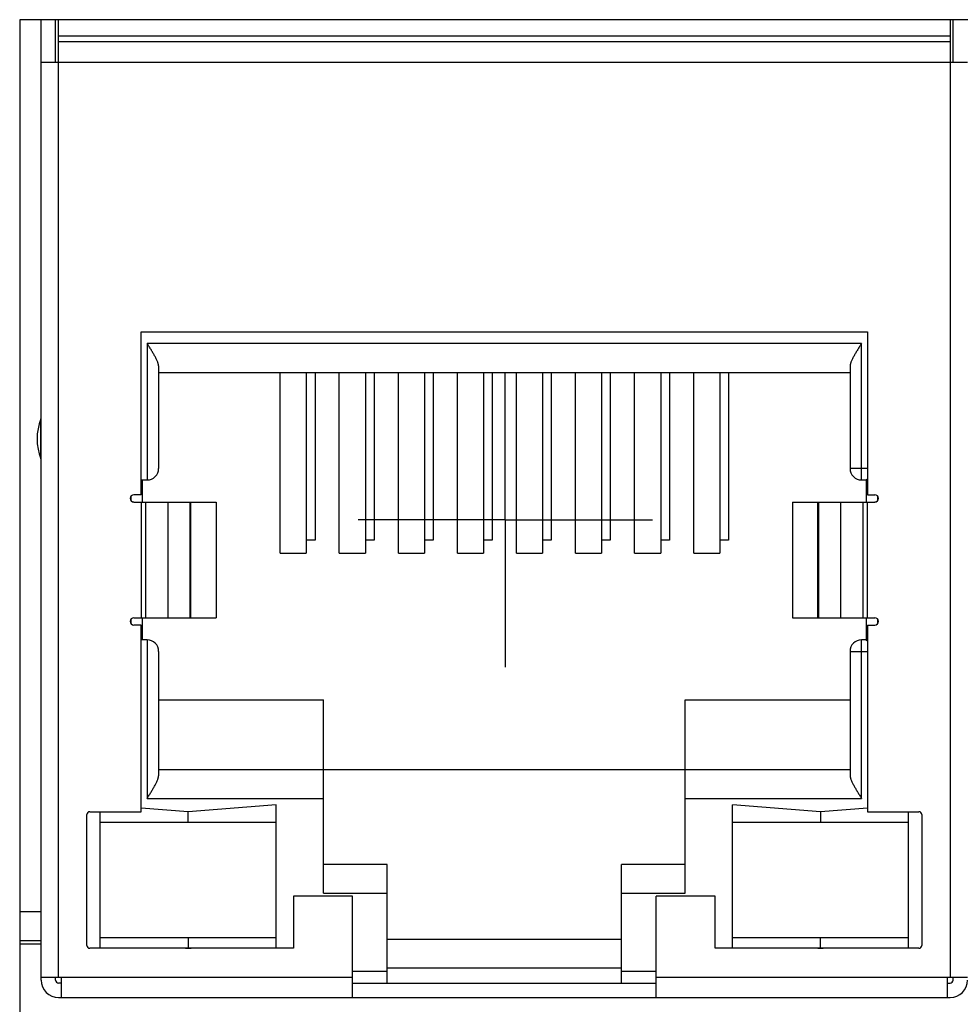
# Model space of a CAD drawing. Header units: inches. Extents: x 0 to 34, y 0 to 22.
# Tile 17 of 78: x 8.695 to 9.335, y 13.577 to 14.246. Entities that reach past the tile are written whole.
import ezdxf

# ---------------------------------------------------------------- set-up
doc = ezdxf.new("R2010")
doc.units = ezdxf.units.IN
doc.header["$LTSCALE"] = 1.87
doc.header["$MEASUREMENT"] = 0
doc.linetypes.add('CENTER', pattern=[0.6, 0.375, -0.075, 0.075, -0.075])
doc.layers.get('0').update_dxf_attribs({"linetype": 'CONTINUOUS'})
doc.layers.add('02___PRT_ALL_AXES', color=7, linetype='CONTINUOUS')

msp = doc.modelspace()

# ---------------------------------------------------------------- linework, layer by layer
at = {"color": 7, "linetype": 'CONTINUOUS'}
for p, q in [((8.69535, 14.2463), (8.69535, 13.5663)), ((9.35527, 14.2463), (8.69535, 14.2463)), ((8.70993, 13.59308), (8.70993, 14.2463)), ((8.71977, 14.21749), (8.71977, 14.2463)), ((8.72174, 13.59505), (8.72174, 14.2463)), ((9.32804, 14.2463), (9.32804, 13.59505)), ((9.33, 14.21749), (9.33, 14.2463)), ((9.32804, 14.2352), (8.72174, 14.2352)), ((9.32804, 14.23127), (8.72174, 14.23127)), ((8.70993, 14.21749), (9.33985, 14.21749)), ((8.77804, 13.9232), (8.77804, 14.03402)), ((8.77804, 14.03402), (9.27174, 14.03402)), ((9.27174, 14.03402), (9.27174, 13.9232)), ((8.78197, 14.02615), (8.78197, 13.93324)), ((9.2678, 14.02615), (8.78197, 14.02615)), ((9.2678, 13.93324), (9.2678, 14.02615)), ((8.78985, 13.94111), (8.78985, 14.0104)), ((9.25993, 14.0104), (9.25993, 13.94111)), ((8.78985, 14.00646), (9.25993, 14.00646)), ((8.87252, 13.88352), (8.87252, 14.00646)), ((8.89024, 14.00646), (8.89024, 13.88352)), ((8.89615, 14.00646), (8.89615, 13.89229)), ((8.91268, 13.88352), (8.91268, 14.00646)), ((8.9304, 14.00646), (8.9304, 13.88352)), ((8.9363, 14.00646), (8.9363, 13.89229)), ((8.95284, 13.88352), (8.95284, 14.00646)), ((8.97056, 14.00646), (8.97056, 13.88352)), ((8.97646, 14.00646), (8.97646, 13.89229)), ((8.993, 13.88352), (8.993, 14.00646)), ((9.01071, 14.00646), (9.01071, 13.88352)), ((9.01662, 14.00646), (9.01662, 13.89229)), ((9.03315, 13.88352), (9.03315, 14.00646)), ((9.05087, 14.00646), (9.05087, 13.88352)), ((9.05678, 14.00646), (9.05678, 13.89229)), ((9.07331, 13.88352), (9.07331, 14.00646)), ((9.09103, 14.00646), (9.09103, 13.88352)), ((9.09693, 14.00646), (9.09693, 13.89229)), ((9.11347, 13.88352), (9.11347, 14.00646)), ((9.13119, 14.00646), (9.13119, 13.88352)), ((9.13709, 14.00646), (9.13709, 13.89229)), ((9.15363, 13.88352), (9.15363, 14.00646)), ((9.17134, 14.00646), (9.17134, 13.88352)), ((9.17725, 14.00646), (9.17725, 13.89229)), ((8.70978, 13.94762), (8.70978, 13.97476)), ((9.27174, 13.94111), (9.25993, 13.94111)), ((8.77804, 13.93324), (8.78197, 13.93324)), ((8.77882, 13.91827), (8.77882, 13.93324)), ((9.2678, 13.93324), (9.27095, 13.93324)), ((9.27095, 13.93324), (9.27173, 13.93402)), ((9.27095, 13.93324), (9.27095, 13.91827)), ((8.77095, 13.92212), (8.77095, 13.91935)), ((8.77804, 13.9232), (8.77298, 13.9232)), ((9.27174, 13.9232), (9.27679, 13.9232)), ((9.27882, 13.91935), (9.27882, 13.92212)), ((8.77298, 13.91827), (8.82902, 13.91827)), ((8.7779, 13.91827), (8.7779, 13.83953)), ((8.77817, 13.83953), (8.77817, 13.91827)), ((8.78085, 13.91827), (8.78085, 13.83953)), ((8.79629, 13.83953), (8.79629, 13.91827)), ((8.81108, 13.91827), (8.81108, 13.83953)), ((8.81167, 13.83953), (8.81167, 13.91827)), ((8.82902, 13.91827), (8.82902, 13.83953)), ((9.22075, 13.91827), (9.22075, 13.83953)), ((9.22075, 13.91827), (9.27679, 13.91827)), ((9.23811, 13.83953), (9.23811, 13.91827)), ((9.23869, 13.83953), (9.23869, 13.91827)), ((9.25349, 13.91827), (9.25349, 13.83953)), ((9.26892, 13.83953), (9.26892, 13.91827)), ((9.2716, 13.91827), (9.2716, 13.83953)), ((9.27187, 13.83953), (9.27187, 13.91827)), ((8.89615, 13.89229), (8.89024, 13.89229)), ((8.9363, 13.89229), (8.9304, 13.89229)), ((8.97646, 13.89229), (8.97056, 13.89229)), ((9.01662, 13.89229), (9.01071, 13.89229)), ((9.05678, 13.89229), (9.05087, 13.89229)), ((9.09693, 13.89229), (9.09103, 13.89229)), ((9.13709, 13.89229), (9.13119, 13.89229)), ((9.17725, 13.89229), (9.17134, 13.89229)), ((8.87252, 13.88352), (8.89024, 13.88352)), ((8.91268, 13.88352), (8.9304, 13.88352)), ((8.95284, 13.88352), (8.97056, 13.88352)), ((8.993, 13.88352), (9.01071, 13.88352)), ((9.03315, 13.88352), (9.05087, 13.88352)), ((9.07331, 13.88352), (9.09103, 13.88352)), ((9.11347, 13.88352), (9.13119, 13.88352)), ((9.15363, 13.88352), (9.17134, 13.88352)), ((8.77095, 13.83846), (8.77095, 13.83569)), ((8.77298, 13.83953), (8.82902, 13.83953)), ((8.77882, 13.82457), (8.77882, 13.83953)), ((9.22075, 13.83953), (9.27679, 13.83953)), ((9.27095, 13.83953), (9.27095, 13.82457)), ((9.27882, 13.83569), (9.27882, 13.83846)), ((8.77804, 13.83461), (8.77298, 13.83461)), ((8.77804, 13.70764), (8.77804, 13.83461)), ((9.27174, 13.83461), (9.27174, 13.70764)), ((9.27174, 13.83461), (9.27679, 13.83461)), ((8.78197, 13.82457), (8.77804, 13.82457)), ((8.78197, 13.82457), (8.78197, 13.7167)), ((9.2678, 13.7167), (9.2678, 13.82457)), ((9.27095, 13.82457), (9.2678, 13.82457)), ((9.27095, 13.82457), (9.27173, 13.82379)), ((8.78985, 13.73245), (8.78985, 13.8167)), ((9.25993, 13.8167), (9.25993, 13.73245)), ((9.25993, 13.8167), (9.27174, 13.8167)), ((8.78985, 13.78363), (8.90185, 13.78363)), ((8.90185, 13.65213), (8.90185, 13.78363)), ((9.14792, 13.65213), (9.14792, 13.78363)), ((9.14792, 13.78363), (9.25993, 13.78363)), ((8.78985, 13.73638), (9.25993, 13.73638)), ((8.78197, 13.7167), (8.90185, 13.7167)), ((9.14792, 13.7167), (9.2678, 13.7167)), ((8.80993, 13.70749), (8.77804, 13.71011)), ((8.86977, 13.71241), (8.80993, 13.70749)), ((8.86977, 13.61473), (8.86977, 13.71241)), ((9.18, 13.61473), (9.18, 13.71241)), ((9.23985, 13.70749), (9.18, 13.71241)), ((9.27174, 13.71011), (9.23985, 13.70749)), ((8.74103, 13.6167), (8.74103, 13.70568)), ((8.743, 13.70764), (8.77804, 13.70764)), ((8.75008, 13.61473), (8.75008, 13.70764)), ((8.80993, 13.70056), (8.80993, 13.70749)), ((9.23985, 13.70749), (9.23985, 13.70056)), ((9.27174, 13.70764), (9.30678, 13.70764)), ((9.29969, 13.61473), (9.29969, 13.70764)), ((9.30874, 13.70568), (9.30874, 13.6167)), ((8.75008, 13.70056), (8.86977, 13.70056)), ((9.18, 13.70056), (9.29969, 13.70056)), ((8.94516, 13.67182), (8.90185, 13.67182)), ((8.94516, 13.59111), (8.94516, 13.67182)), ((9.10461, 13.59111), (9.10461, 13.67182)), ((9.14792, 13.67182), (9.10461, 13.67182)), ((8.88158, 13.65016), (8.88158, 13.61473)), ((8.92154, 13.65016), (8.88158, 13.65016)), ((8.90185, 13.65213), (8.94516, 13.65213)), ((8.92154, 13.58127), (8.92154, 13.65016)), ((9.10461, 13.65213), (9.14792, 13.65213)), ((9.12823, 13.58127), (9.12823, 13.65016)), ((9.16819, 13.65016), (9.12823, 13.65016)), ((9.16819, 13.61473), (9.16819, 13.65016)), ((8.69535, 13.63966), (8.70993, 13.63966)), ((8.86977, 13.62182), (8.75008, 13.62182)), ((8.80993, 13.62182), (8.80993, 13.61489)), ((9.29969, 13.62182), (9.18, 13.62182)), ((9.23985, 13.61489), (9.23985, 13.62182)), ((8.69535, 13.61999), (8.70993, 13.61999)), ((8.70993, 13.6175), (8.69535, 13.6175)), ((8.88158, 13.61473), (8.743, 13.61473)), ((8.80802, 13.61473), (8.80993, 13.61489)), ((8.80993, 13.61489), (8.81183, 13.61473)), ((9.10461, 13.62064), (8.94516, 13.62064)), ((9.30678, 13.61473), (9.16819, 13.61473)), ((9.23794, 13.61473), (9.23985, 13.61489)), ((9.23985, 13.61489), (9.24176, 13.61473)), ((8.94516, 13.60145), (9.10461, 13.60145)), ((8.70993, 13.59505), (8.92154, 13.59505)), ((8.71977, 13.59308), (8.71977, 13.59505)), ((8.7237, 13.58127), (8.7237, 13.59505)), ((8.94516, 13.59898), (8.92154, 13.59898)), ((9.12823, 13.59898), (9.10461, 13.59898)), ((9.12823, 13.59505), (9.33985, 13.59505)), ((9.32607, 13.59505), (9.32607, 13.58127)), ((9.33, 13.59308), (9.33, 13.59505)), ((8.7237, 13.59111), (8.72174, 13.59111)), ((8.92154, 13.59111), (9.12823, 13.59111)), ((9.32607, 13.59111), (9.32804, 13.59111)), ((8.72174, 13.58127), (9.32804, 13.58127))]:
    msp.add_line(p, q, dxfattribs=at)
for centre, radius, start, end in [((8.7437, 13.96119), 0.03653, 158.18906, 201.81094), ((8.70796, 13.97549), 0.00197, 338.18906, 360), ((8.70796, 13.94688), 0.00197, 0, 21.81094), ((8.78197, 13.94111), 0.00787, 270, 360), ((9.2678, 13.94111), 0.00787, 180, 270), ((8.77298, 13.92074), 0.00246, 90, 270), ((9.27679, 13.92074), 0.00246, 270, 90), ((8.77298, 13.83707), 0.00246, 90, 270), ((9.27679, 13.83707), 0.00246, 270, 90), ((8.78197, 13.8167), 0.00787, 0, 90), ((9.2678, 13.8167), 0.00787, 90, 180), ((8.743, 13.70568), 0.00197, 90, 180), ((9.30678, 13.70568), 0.00197, 0, 90), ((8.743, 13.6167), 0.00197, 180, 270), ((9.30678, 13.6167), 0.00197, 270, 360), ((8.72174, 13.59308), 0.01181, 180, 270), ((8.72174, 13.59308), 0.00197, 180, 270), ((9.32804, 13.59308), 0.01181, 270, 360), ((9.32804, 13.59308), 0.00197, 270, 360)]:
    msp.add_arc(centre, radius, start, end, dxfattribs=at)
for points, knots in [([(8.78985, 14.0104), (8.78985, 14.01053), (8.78984, 14.01079), (8.78979, 14.01119), (8.78971, 14.01161), (8.78962, 14.01203), (8.78949, 14.01247), (8.7893, 14.01307), (8.78901, 14.01385), (8.7886, 14.01479), (8.78813, 14.01577), (8.78762, 14.01676), (8.78708, 14.01777), (8.7865, 14.01879), (8.78569, 14.02018), (8.78463, 14.02192), (8.78331, 14.02403), (8.78242, 14.02544), (8.78197, 14.02615)], [0, 0, 0, 0, 0.021721, 0.0444, 0.068051, 0.092664, 0.118207, 0.144637, 0.199955, 0.258208, 0.318982, 0.381898, 0.446618, 0.512846, 0.580321, 0.718123, 0.858456, 1, 1, 1, 1]), ([(9.2678, 14.02615), (9.26735, 14.02544), (9.26646, 14.02403), (9.26515, 14.02192), (9.26408, 14.02018), (9.26327, 14.01879), (9.2627, 14.01777), (9.26215, 14.01676), (9.26164, 14.01577), (9.26118, 14.01479), (9.26077, 14.01385), (9.26047, 14.01307), (9.26028, 14.01247), (9.26016, 14.01203), (9.26006, 14.01161), (9.25998, 14.01119), (9.25994, 14.01079), (9.25993, 14.01053), (9.25993, 14.0104)], [0, 0, 0, 0, 0.141544, 0.281877, 0.419679, 0.487154, 0.553382, 0.618102, 0.681018, 0.741792, 0.800045, 0.855363, 0.881793, 0.907336, 0.931949, 0.9556, 0.978279, 1, 1, 1, 1]), ([(8.78197, 13.7167), (8.78242, 13.71741), (8.78331, 13.71882), (8.78463, 13.72092), (8.78569, 13.72267), (8.7865, 13.72406), (8.78708, 13.72508), (8.78762, 13.72609), (8.78813, 13.72708), (8.7886, 13.72805), (8.78901, 13.729), (8.7893, 13.72978), (8.78949, 13.73038), (8.78962, 13.73082), (8.78971, 13.73124), (8.78979, 13.73166), (8.78984, 13.73206), (8.78985, 13.73232), (8.78985, 13.73245)], [0, 0, 0, 0, 0.141544, 0.281877, 0.419679, 0.487154, 0.553382, 0.618102, 0.681018, 0.741792, 0.800045, 0.855363, 0.881793, 0.907336, 0.931949, 0.9556, 0.978279, 1, 1, 1, 1]), ([(9.25993, 13.73245), (9.25993, 13.73232), (9.25994, 13.73206), (9.25998, 13.73166), (9.26006, 13.73124), (9.26016, 13.73082), (9.26028, 13.73038), (9.26047, 13.72978), (9.26077, 13.729), (9.26118, 13.72805), (9.26164, 13.72708), (9.26215, 13.72609), (9.2627, 13.72508), (9.26327, 13.72406), (9.26408, 13.72267), (9.26515, 13.72092), (9.26646, 13.71882), (9.26735, 13.71741), (9.2678, 13.7167)], [0, 0, 0, 0, 0.021721, 0.0444, 0.068051, 0.092664, 0.118207, 0.144637, 0.199955, 0.258208, 0.318982, 0.381898, 0.446618, 0.512846, 0.580321, 0.718123, 0.858456, 1, 1, 1, 1])]:
    msp.add_open_spline(points, degree=3, knots=knots, dxfattribs=at)
at = {"layer": '02___PRT_ALL_AXES', "color": 7, "linetype": 'CENTER'}
for q in [(9.02549, 14.00621), (8.92539, 13.90611), (9.02549, 13.80601), (9.12559, 13.90611)]:
    msp.add_line((9.02549, 13.90611), q, dxfattribs=at)

doc.saveas('drawing.dxf')
